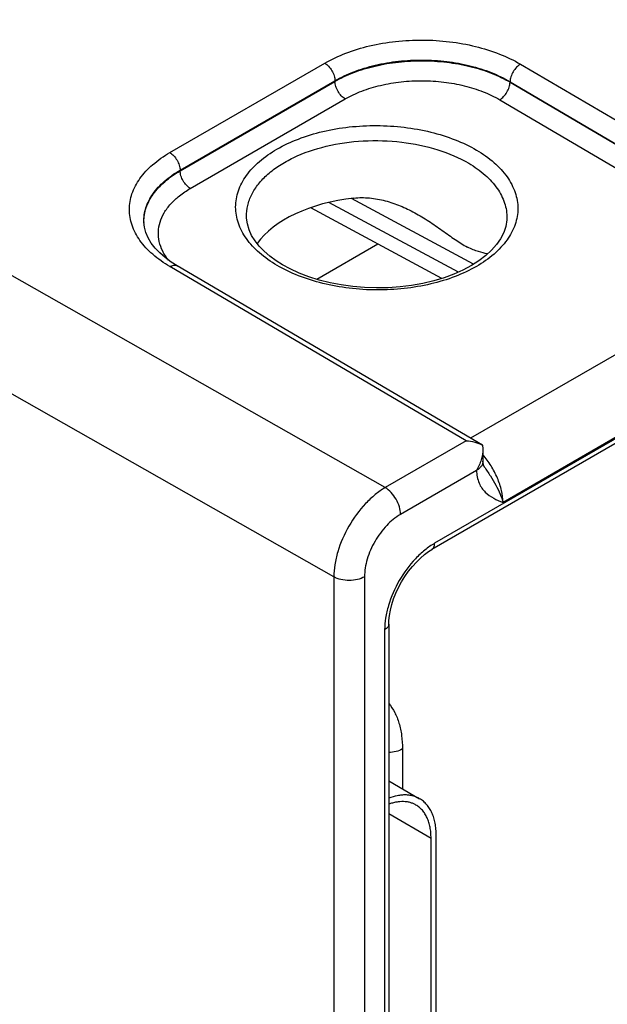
# Model space of a CAD drawing. Header units: inches. Extents: x 0 to 34, y 0 to 22.
# Tile 120 of 139: x 26.455 to 27.262, y 16.419 to 17.77. Entities that reach past the tile are written whole.
import ezdxf

# ---------------------------------------------------------------- set-up
doc = ezdxf.new("R2010")
doc.units = ezdxf.units.IN
doc.header["$LTSCALE"] = 1.87
doc.header["$MEASUREMENT"] = 0
doc.layers.get('0').update_dxf_attribs({"linetype": 'CONTINUOUS'})
doc.layers.add('FOAM', color=7, linetype='CONTINUOUS')

msp = doc.modelspace()

# ---------------------------------------------------------------- linework, layer by layer
at = {"color": 7, "linetype": 'CONTINUOUS'}
for p, q in [((32.2563, 20.0722), (27.025, 17.0517)), ((32.2524, 20.0635), (27.0211, 17.043)), ((26.6615, 17.5879), (26.8742, 17.7107)), ((27.1429, 17.7093), (27.5497, 17.4702)), ((26.6755, 17.5637), (26.8882, 17.6865)), ((26.6756, 17.5629), (26.8882, 17.6856)), ((26.8882, 17.6856), (26.8882, 17.6865)), ((27.1286, 17.6845), (27.1286, 17.6851)), ((27.1286, 17.6851), (27.5354, 17.4461)), ((27.1286, 17.6845), (27.5076, 17.4618)), ((26.9571, 17.1281), (26.0041, 17.6689)), ((26.6896, 17.5387), (26.9022, 17.6615)), ((27.1143, 17.6604), (27.4934, 17.4377)), ((26.6756, 17.5629), (26.6755, 17.5637)), ((26.8866, 17.0055), (25.9332, 17.5466)), ((27.0577, 17.424), (26.8799, 17.5196)), ((27.0786, 17.4348), (26.9108, 17.525)), ((26.7667, 17.4999), (26.7667, 17.4999)), ((27.0351, 17.4153), (26.8549, 17.5123)), ((26.6265, 17.4856), (26.6258, 17.4923)), ((26.6258, 17.4923), (26.6258, 17.4923)), ((27.1241, 17.498), (27.1241, 17.498)), ((27.0907, 17.1862), (26.6716, 17.4324)), ((27.4934, 17.4377), (27.0744, 17.1958)), ((27.0685, 17.1924), (26.6616, 17.4314)), ((27.5413, 17.3516), (27.1189, 17.1077)), ((27.0685, 17.1924), (26.9571, 17.1281)), ((27.0907, 17.1862), (27.0911, 17.1815)), ((27.0907, 17.1862), (27.0907, 17.1862)), ((27.0911, 17.1815), (27.0914, 17.1645)), ((27.0826, 17.1517), (26.9782, 17.0914)), ((27.0932, 17.1569), (27.0932, 17.1568)), ((26.8866, 17.0055), (26.8866, 14.3601)), ((26.9287, 17.0057), (26.9287, 14.3603)), ((26.9564, 16.9329), (26.9564, 14.4652)), ((26.962, 16.9406), (26.962, 14.473)), ((26.9808, 16.7694), (26.9808, 16.7148)), ((26.962, 16.7256), (27.0044, 16.7012)), ((27.0201, 16.6467), (26.962, 16.6803)), ((27.0272, 16.2703), (27.0272, 16.6508)), ((27.0201, 16.2663), (27.0201, 16.6467))]:
    msp.add_line(p, q, dxfattribs=at)
for points in [[(26.8161, 17.4338), (26.8075, 17.4393), (26.7987, 17.4457), (26.7909, 17.4525), (26.7842, 17.4595), (26.7784, 17.4668), (26.7738, 17.4743), (26.7703, 17.4821), (26.7679, 17.49), (26.7668, 17.4981), (26.7667, 17.4999)], [(27.1241, 17.498), (27.124, 17.4955), (27.1226, 17.4867), (27.1198, 17.4781), (27.1155, 17.4697), (27.11, 17.4617), (27.1031, 17.4539), (27.0951, 17.4465), (27.0858, 17.4394), (27.0754, 17.4328), (27.0639, 17.4267), (27.0514, 17.4211), (27.038, 17.4162), (27.0238, 17.4119), (27.0089, 17.4084), (26.9934, 17.4056), (26.9776, 17.4037), (26.9614, 17.4025), (26.9451, 17.4022), (26.9288, 17.4027), (26.9127, 17.4041), (26.8968, 17.4062), (26.8814, 17.4092), (26.8665, 17.4129), (26.8523, 17.4174), (26.8389, 17.4225), (26.8265, 17.4282), (26.8161, 17.4338)], [(26.6716, 17.4324), (26.6633, 17.4376), (26.6549, 17.4438), (26.6476, 17.4502), (26.6412, 17.4568), (26.6359, 17.4637), (26.6316, 17.4708), (26.6285, 17.4781), (26.6265, 17.4856)], [(27.0932, 17.1568), (27.0928, 17.1575), (27.0923, 17.1586), (27.0919, 17.1602), (27.0915, 17.1622), (27.0914, 17.1645)], [(26.962, 16.9406), (26.9622, 16.9458), (26.9629, 16.9527), (26.9642, 16.96), (26.9661, 16.9676), (26.9687, 16.9754), (26.9718, 16.9833), (26.9754, 16.9911), (26.9796, 16.9988), (26.9842, 17.0062), (26.9891, 17.0133), (26.9944, 17.0199), (26.9999, 17.026), (27.0055, 17.0314), (27.0112, 17.0362), (27.0167, 17.0403), (27.0211, 17.043)]]:
    msp.add_lwpolyline(points, dxfattribs=at)
msp.add_arc((26.6833, 17.493), 0.0575, 180.0088, 180.8732, dxfattribs=at)
msp.add_ellipse((26.9455, 17.4269), major_axis=(0.1771, 0.0026), ratio=0.567225, start_param=1.741162, end_param=2.748489, dxfattribs=at)
for points, knots in [([(26.8742, 17.7107), (26.8834, 17.716), (26.9035, 17.7253), (26.9362, 17.7352), (26.9717, 17.7412), (27.0085, 17.7431), (27.0454, 17.7408), (27.0808, 17.7344), (27.1136, 17.7242), (27.1337, 17.7147), (27.1429, 17.7093)], [0, 0, 0, 0, 0.114047, 0.237065, 0.366561, 0.499472, 0.632455, 0.762164, 0.885519, 1, 1, 1, 1]), ([(26.8742, 17.7107), (26.8762, 17.7095), (26.8799, 17.7063), (26.8842, 17.7004), (26.8873, 17.6936), (26.8882, 17.6888), (26.8882, 17.6865)], [0, 0, 0, 0, 0.237244, 0.499463, 0.761973, 1, 1, 1, 1]), ([(26.8882, 17.6865), (26.8964, 17.6913), (26.9144, 17.6997), (26.9437, 17.7086), (26.9755, 17.7139), (27.0084, 17.7156), (27.0414, 17.7136), (27.0731, 17.7078), (27.1024, 17.6986), (27.1204, 17.69), (27.1286, 17.6851)], [0, 0, 0, 0, 0.114085, 0.237093, 0.36655, 0.499412, 0.632354, 0.762047, 0.885431, 1, 1, 1, 1]), ([(26.8882, 17.6856), (26.8964, 17.6904), (26.9144, 17.6987), (26.9437, 17.7075), (26.9755, 17.7129), (27.0084, 17.7146), (27.0414, 17.7126), (27.0731, 17.7069), (27.1024, 17.6978), (27.1204, 17.6893), (27.1286, 17.6845)], [0, 0, 0, 0, 0.114008, 0.237036, 0.366572, 0.499533, 0.632558, 0.762282, 0.885608, 1, 1, 1, 1]), ([(27.1429, 17.7093), (27.1409, 17.7081), (27.1371, 17.705), (27.1327, 17.699), (27.1296, 17.6923), (27.1286, 17.6874), (27.1286, 17.6851)], [0, 0, 0, 0, 0.236981, 0.49946, 0.762231, 1, 1, 1, 1]), ([(26.9022, 17.6615), (26.9002, 17.6627), (26.8965, 17.6658), (26.8921, 17.6718), (26.8891, 17.6785), (26.8882, 17.6833), (26.8882, 17.6856)], [0, 0, 0, 0, 0.237244, 0.499463, 0.761973, 1, 1, 1, 1]), ([(26.9022, 17.6615), (26.9095, 17.6657), (26.9253, 17.6731), (26.9512, 17.6809), (26.9792, 17.6856), (27.0083, 17.6871), (27.0374, 17.6853), (27.0654, 17.6803), (27.0912, 17.6722), (27.1071, 17.6647), (27.1143, 17.6604)], [0, 0, 0, 0, 0.114047, 0.237065, 0.366561, 0.499472, 0.632455, 0.762164, 0.885519, 1, 1, 1, 1]), ([(27.1143, 17.6604), (27.1163, 17.6616), (27.1201, 17.6647), (27.1245, 17.6707), (27.1276, 17.6774), (27.1285, 17.6822), (27.1286, 17.6845)], [0, 0, 0, 0, 0.236981, 0.49946, 0.762231, 1, 1, 1, 1]), ([(26.8086, 17.4331), (26.8001, 17.4381), (26.7846, 17.4489), (26.7662, 17.4685), (26.7546, 17.4902), (26.7505, 17.5132), (26.7545, 17.5361), (26.7662, 17.5577), (26.7846, 17.5771), (26.809, 17.5939), (26.8384, 17.6076), (26.8718, 17.6177), (26.908, 17.6238), (26.9456, 17.6257), (26.9831, 17.6234), (27.0193, 17.6169), (27.0527, 17.6065), (27.0732, 17.5968), (27.0825, 17.5913)], [0, 0, 0, 0, 0.06054, 0.114804, 0.163694, 0.20937, 0.254969, 0.303654, 0.357643, 0.417893, 0.48428, 0.555889, 0.631269, 0.708636, 0.786046, 0.861552, 0.933359, 1, 1, 1, 1]), ([(26.7667, 17.4999), (26.7666, 17.5051), (26.7678, 17.5156), (26.7735, 17.5309), (26.783, 17.5454), (26.796, 17.5589), (26.8122, 17.5709), (26.8384, 17.5854), (26.877, 17.5984), (26.9274, 17.6054), (26.9793, 17.6038), (27.0284, 17.5937), (27.0585, 17.581), (27.0718, 17.5732)], [0, 0, 0, 0, 0.043164, 0.087892, 0.135658, 0.187445, 0.243717, 0.30449, 0.437726, 0.581841, 0.729015, 0.870863, 1, 1, 1, 1]), ([(26.6616, 17.4314), (26.6532, 17.4363), (26.6381, 17.4469), (26.62, 17.4661), (26.6086, 17.4874), (26.6046, 17.5099), (26.6085, 17.5324), (26.62, 17.5535), (26.638, 17.5726), (26.6532, 17.5831), (26.6615, 17.5879)], [0, 0, 0, 0, 0.144872, 0.27473, 0.391725, 0.501026, 0.610139, 0.726635, 0.855826, 1, 1, 1, 1]), ([(26.6615, 17.5879), (26.6635, 17.5867), (26.6672, 17.5836), (26.6716, 17.5776), (26.6746, 17.5708), (26.6755, 17.566), (26.6755, 17.5637)], [0, 0, 0, 0, 0.237244, 0.499463, 0.761973, 1, 1, 1, 1]), ([(27.0825, 17.5913), (27.091, 17.5863), (27.1065, 17.5755), (27.1249, 17.5558), (27.1365, 17.5342), (27.1406, 17.5112), (27.1365, 17.4883), (27.1249, 17.4668), (27.1064, 17.4473), (27.0821, 17.4305), (27.0526, 17.4168), (27.0192, 17.4067), (26.9831, 17.4006), (26.9455, 17.3987), (26.908, 17.401), (26.8718, 17.4075), (26.8384, 17.4179), (26.818, 17.4276), (26.8086, 17.4331)], [0, 0, 0, 0, 0.060531, 0.114788, 0.163673, 0.209347, 0.254948, 0.303635, 0.357626, 0.417877, 0.484264, 0.555872, 0.63125, 0.708617, 0.786028, 0.861537, 0.933351, 1, 1, 1, 1]), ([(27.0718, 17.5732), (27.0798, 17.5685), (27.0942, 17.5583), (27.1113, 17.5399), (27.1204, 17.5226), (27.1238, 17.5085), (27.1242, 17.5014), (27.1241, 17.498)], [0, 0, 0, 0, 0.289256, 0.548112, 0.781146, 0.891524, 1, 1, 1, 1]), ([(26.6258, 17.4923), (26.6257, 17.4957), (26.6261, 17.5024), (26.6292, 17.5158), (26.6378, 17.5323), (26.6541, 17.5498), (26.6679, 17.5594), (26.6755, 17.5637)], [0, 0, 0, 0, 0.109022, 0.219634, 0.452496, 0.710922, 1, 1, 1, 1]), ([(26.6258, 17.493), (26.6258, 17.4963), (26.6263, 17.5028), (26.6297, 17.516), (26.6384, 17.5321), (26.6546, 17.5492), (26.6681, 17.5585), (26.6756, 17.5629)], [0, 0, 0, 0, 0.108537, 0.219036, 0.452309, 0.711129, 1, 1, 1, 1]), ([(26.6896, 17.5387), (26.6876, 17.5399), (26.6839, 17.543), (26.6795, 17.549), (26.6765, 17.5558), (26.6756, 17.5606), (26.6756, 17.5629)], [0, 0, 0, 0, 0.237244, 0.499463, 0.761973, 1, 1, 1, 1]), ([(26.6597, 17.4403), (26.6566, 17.4441), (26.6513, 17.4522), (26.6464, 17.4655), (26.6451, 17.4792), (26.6475, 17.4928), (26.6534, 17.5058), (26.6626, 17.5181), (26.6748, 17.5293), (26.6844, 17.5357), (26.6896, 17.5387)], [0, 0, 0, 0, 0.124714, 0.241096, 0.353172, 0.465836, 0.58386, 0.710964, 0.849401, 1, 1, 1, 1]), ([(26.914, 17.5255), (26.9212, 17.5263), (26.9358, 17.5263), (26.9573, 17.5223), (26.978, 17.5152), (26.9911, 17.5089), (26.9976, 17.5054)], [0, 0, 0, 0, 0.248683, 0.498219, 0.748773, 1, 1, 1, 1]), ([(26.9976, 17.5054), (27.0042, 17.5018), (27.0171, 17.4941), (27.0354, 17.4813), (27.0526, 17.4687), (27.0642, 17.4612), (27.0701, 17.4582)], [0, 0, 0, 0, 0.261154, 0.520319, 0.772175, 1, 1, 1, 1]), ([(27.0976, 17.4488), (27.0935, 17.4498), (27.0869, 17.4515), (27.0777, 17.4546), (27.0727, 17.4569), (27.0701, 17.4582)], [0, 0, 0, 0, 0.438176, 0.700602, 1, 1, 1, 1]), ([(26.6616, 17.4314), (26.6624, 17.4319), (26.6642, 17.4327), (26.6669, 17.4334), (26.6694, 17.4333), (26.6709, 17.4328), (26.6716, 17.4324)], [0, 0, 0, 0, 0.290837, 0.550381, 0.78314, 1, 1, 1, 1]), ([(27.0685, 17.1924), (27.0724, 17.1921), (27.0801, 17.1909), (27.0874, 17.1881), (27.0907, 17.1862)], [0, 0, 0, 0, 0.502118, 1, 1, 1, 1]), ([(27.0911, 17.1815), (27.0912, 17.1763), (27.0894, 17.1659), (27.0852, 17.1563), (27.0826, 17.1517)], [0, 0, 0, 0, 0.492733, 1, 1, 1, 1]), ([(27.0914, 17.1645), (27.0914, 17.1633), (27.091, 17.1609), (27.0892, 17.1575), (27.0864, 17.1544), (27.084, 17.1526), (27.0826, 17.1518)], [0, 0, 0, 0, 0.218706, 0.452359, 0.711329, 1, 1, 1, 1]), ([(27.1189, 17.1077), (27.1188, 17.1132), (27.1172, 17.1246), (27.1115, 17.1416), (27.1029, 17.1582), (27.0954, 17.1685), (27.0913, 17.1732)], [0, 0, 0, 0, 0.226977, 0.477051, 0.739066, 1, 1, 1, 1]), ([(27.0826, 17.1517), (27.0827, 17.1458), (27.0842, 17.1371), (27.0895, 17.1274), (27.0959, 17.1199), (27.1059, 17.1131), (27.1146, 17.1095), (27.1189, 17.1077)], [0, 0, 0, 0, 0.290729, 0.417972, 0.53788, 0.768866, 1, 1, 1, 1]), ([(27.0932, 17.1568), (27.0959, 17.1526), (27.1015, 17.1444), (27.109, 17.132), (27.1149, 17.1198), (27.1179, 17.1116), (27.1189, 17.1077)], [0, 0, 0, 0, 0.272108, 0.534099, 0.778987, 1, 1, 1, 1]), ([(26.9571, 17.1281), (26.9523, 17.1253), (26.9428, 17.1185), (26.925, 17.1017), (26.9061, 17.0759), (26.8932, 17.0466), (26.8877, 17.0227), (26.8866, 17.0111), (26.8866, 17.0055)], [0, 0, 0, 0, 0.114091, 0.237304, 0.49984, 0.762464, 0.88578, 1, 1, 1, 1]), ([(26.9782, 17.0914), (26.9782, 17.0949), (26.9769, 17.1022), (26.9724, 17.1124), (26.9658, 17.1215), (26.9601, 17.1263), (26.9571, 17.1281)], [0, 0, 0, 0, 0.236954, 0.499445, 0.762238, 1, 1, 1, 1]), ([(26.9782, 17.0914), (26.9711, 17.0874), (26.9578, 17.0762), (26.9423, 17.055), (26.9317, 17.0309), (26.9287, 17.0138), (26.9287, 17.0057)], [0, 0, 0, 0, 0.237219, 0.500001, 0.762784, 1, 1, 1, 1]), ([(27.025, 17.0517), (27.0203, 17.049), (27.011, 17.0425), (26.9937, 17.0262), (26.9753, 17.0012), (26.9628, 16.9727), (26.9574, 16.9496), (26.9564, 16.9383), (26.9564, 16.9329)], [0, 0, 0, 0, 0.114258, 0.237541, 0.500006, 0.762468, 0.885747, 1, 1, 1, 1]), ([(27.0211, 17.043), (27.0217, 17.0433), (27.0229, 17.0443), (27.0241, 17.0464), (27.0249, 17.0489), (27.025, 17.0507), (27.025, 17.0517)], [0, 0, 0, 0, 0.217772, 0.450955, 0.710191, 1, 1, 1, 1]), ([(26.9287, 17.0057), (26.9257, 17.004), (26.9188, 17.0015), (26.9077, 17.0002), (26.8966, 17.0014), (26.8896, 17.0038), (26.8866, 17.0055)], [0, 0, 0, 0, 0.236704, 0.498908, 0.761706, 1, 1, 1, 1]), ([(26.962, 16.9406), (26.962, 16.9399), (26.9617, 16.9384), (26.9606, 16.9363), (26.9588, 16.9344), (26.9572, 16.9334), (26.9564, 16.9329)], [0, 0, 0, 0, 0.217777, 0.450961, 0.710197, 1, 1, 1, 1]), ([(26.9621, 16.8319), (26.9652, 16.8282), (26.9708, 16.8195), (26.9766, 16.8046), (26.9801, 16.7876), (26.9808, 16.7756), (26.9808, 16.7694)], [0, 0, 0, 0, 0.221479, 0.460147, 0.71929, 1, 1, 1, 1]), ([(26.9808, 16.7694), (26.9781, 16.7678), (26.9719, 16.7655), (26.9654, 16.7645), (26.962, 16.7644)], [0, 0, 0, 0, 0.474721, 1, 1, 1, 1]), ([(27.0044, 16.7012), (27.003, 16.702), (27, 16.7034), (26.9952, 16.705), (26.9901, 16.706), (26.9849, 16.7064), (26.9794, 16.7062), (26.9716, 16.705), (26.9659, 16.7033), (26.9621, 16.7018)], [0, 0, 0, 0, 0.112932, 0.22721, 0.344102, 0.46473, 0.590047, 0.720763, 1, 1, 1, 1]), ([(26.9994, 16.6925), (26.9981, 16.6932), (26.9955, 16.6945), (26.9913, 16.696), (26.9868, 16.6969), (26.9821, 16.6973), (26.9773, 16.6971), (26.9723, 16.6965), (26.9671, 16.6953), (26.9637, 16.6942), (26.962, 16.6935)], [0, 0, 0, 0, 0.113378, 0.228039, 0.345194, 0.465929, 0.591152, 0.721596, 0.857768, 1, 1, 1, 1]), ([(27.0201, 16.6467), (27.0201, 16.6493), (27.0199, 16.6544), (27.0189, 16.6618), (27.0172, 16.6686), (27.0149, 16.6748), (27.0119, 16.6804), (27.0083, 16.6853), (27.0042, 16.6894), (27.001, 16.6916), (26.9994, 16.6925)], [0, 0, 0, 0, 0.148529, 0.289501, 0.422739, 0.548642, 0.667995, 0.781939, 0.891988, 1, 1, 1, 1]), ([(27.0272, 16.6508), (27.0272, 16.6537), (27.0269, 16.6593), (27.0258, 16.6673), (27.024, 16.6749), (27.0214, 16.6817), (27.0182, 16.6878), (27.0142, 16.6932), (27.0097, 16.6977), (27.0062, 16.7001), (27.0044, 16.7012)], [0, 0, 0, 0, 0.14849, 0.289479, 0.422747, 0.548653, 0.667992, 0.781933, 0.891987, 1, 1, 1, 1])]:
    msp.add_open_spline(points, degree=3, knots=knots, dxfattribs=at)
at = {"layer": 'FOAM', "color": 7, "linetype": 'CONTINUOUS'}
msp.add_line((26.8631, 17.414), (26.9472, 17.4626), dxfattribs=at)

doc.saveas('drawing.dxf')
